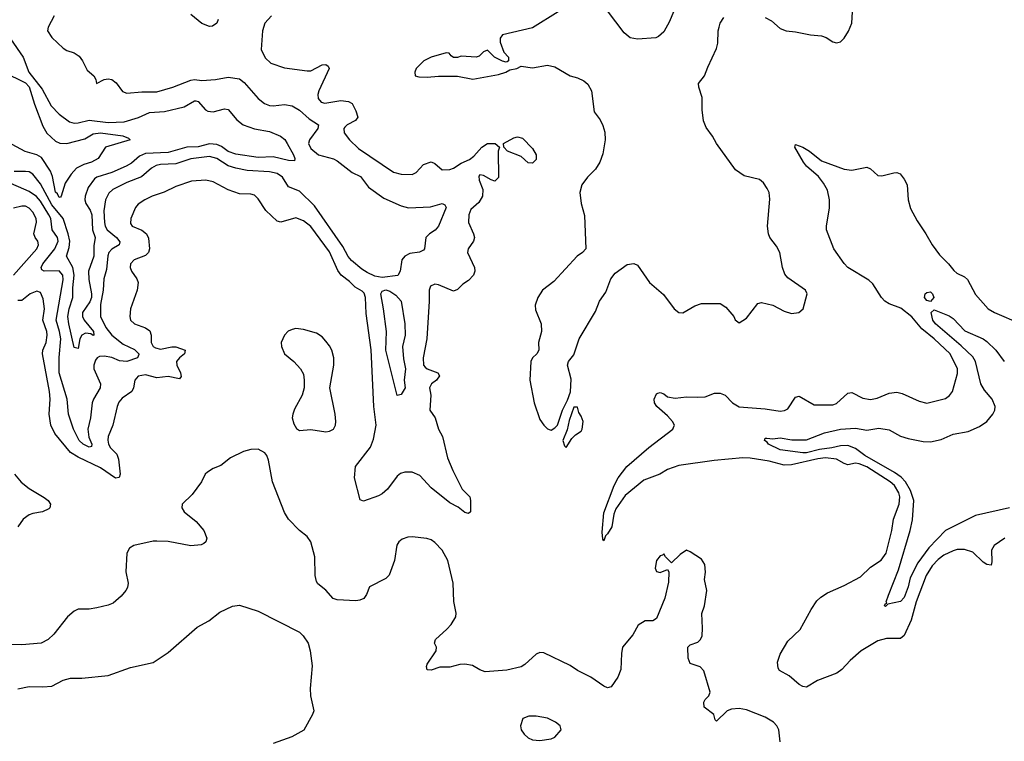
# Model space of a CAD drawing. Header units: inches. Extents: x 1384664 to 1536621, y 460766 to 646467.
# Tile 83 of 256: x 1411939 to 1417183, y 522888 to 526729. Entities that reach past the tile are written whole.
import ezdxf

# ---------------------------------------------------------------- set-up
doc = ezdxf.new("R2010")
doc.units = ezdxf.units.IN
doc.header["$MEASUREMENT"] = 0
doc.layers.add('B4512', color=7, linetype='Continuous')

msp = doc.modelspace()

# ---------------------------------------------------------------- linework, layer by layer
at = {"layer": 'B4512', "color": 5}
for points, elevation in [([(1415420.7, 526770), (1415400.2, 526719.8), (1415370, 526663.7), (1415341.4, 526638.6), (1415326.9, 526633.1), (1415230, 526625.1), (1415190, 526632.8), (1415159, 526659), (1415070, 526775.4)], 720), ([(1412122.3, 526750), (1412090.3, 526690), (1412087, 526670), (1412110, 526634), (1412170, 526577.6), (1412190, 526565.3), (1412230, 526552.9), (1412255.2, 526535.2), (1412274, 526510), (1412299.4, 526459.4), (1412334, 526430), (1412344.9, 526410), (1412348.7, 526388.7), (1412389.6, 526410.4), (1412410, 526414.3), (1412430, 526410.3), (1412452.5, 526392.5), (1412486.1, 526346.1), (1412510, 526337.3), (1412590, 526344.3), (1412670, 526344.8), (1412755.1, 526370), (1412850, 526407.4), (1412870, 526410.2), (1412910, 526406.1), (1412982, 526410), (1413050, 526423.2), (1413110, 526414.4), (1413135.3, 526395.3), (1413210, 526308.9), (1413242.7, 526282.7), (1413270, 526272.3), (1413290, 526270.2), (1413350, 526276.8), (1413390, 526271), (1413430, 526248.1), (1413481.3, 526201.2), (1413530.1, 526170.1), (1413527.2, 526150), (1413482.4, 526090), (1413478.1, 526070), (1413490, 526043.9), (1413530, 526008.8), (1413610, 525988), (1413630, 525977.3), (1413710, 525915), (1413754.3, 525894.3), (1413797, 525837), (1413879, 525778.9), (1413970, 525737.6), (1414010, 525728.4), (1414126.8, 525733.2), (1414190, 525750.3), (1414203.8, 525743.8), (1414210.2, 525730), (1414169.4, 525630.6), (1414151.9, 525608.1), (1414121.6, 525590), (1414101.7, 525570), (1414094.6, 525510), (1414090, 525502.9), (1414067.8, 525492.2), (1414016.3, 525483.7), (1413990.2, 525469.8), (1413974.6, 525450), (1413964.7, 525390), (1413952.5, 525367.5), (1413870, 525357.1), (1413830, 525364.3), (1413790, 525383.5), (1413761.2, 525401.2), (1413706.5, 525446.5), (1413688.5, 525468.5), (1413661, 525521), (1413510, 525738.3), (1413430, 525816.9), (1413370, 525839), (1413338.8, 525890), (1413310, 525910.4), (1413270, 525919), (1413150, 525926), (1413090, 525938), (1413050, 525951.2), (1412989.9, 525989.9), (1412950, 526000.4), (1412850, 525988), (1412770, 525960.9), (1412690, 525958.9), (1412666.7, 525953.3), (1412640.5, 525939.5), (1412587.6, 525892.4), (1412510, 525863.2), (1412435.3, 525824.7), (1412414, 525806), (1412396.3, 525770), (1412388.1, 525712), (1412390.1, 525650), (1412394, 525630), (1412405.7, 525610), (1412455.7, 525570), (1412472.9, 525547.1), (1412469.2, 525530), (1412430, 525507.3), (1412414, 525490), (1412407.9, 525472.1), (1412401.3, 525398.7), (1412386.9, 525350), (1412384.5, 525290), (1412370, 525212.7), (1412368.8, 525150), (1412397.9, 525090), (1412429.6, 525050), (1412490, 525001.6), (1412550, 524974.1), (1412573.3, 524950), (1412573, 524947), (1412566.2, 524930), (1412510, 524909.4), (1412470, 524912.6), (1412429.6, 524930.4), (1412390, 524938.6), (1412363.9, 524936.1), (1412352, 524930), (1412343.2, 524916.8), (1412334.2, 524890), (1412334.7, 524870), (1412369.4, 524790), (1412367.7, 524770), (1412332.2, 524710), (1412325.4, 524690), (1412316.7, 524610), (1412302.2, 524550), (1412307.7, 524507.7), (1412324.3, 524470), (1412322.5, 524457.5), (1412310, 524453.6), (1412278, 524470), (1412255.9, 524490), (1412225.7, 524550), (1412199.7, 524630), (1412192.9, 524710), (1412149.6, 524849.6), (1412149.1, 524930.9), (1412159.2, 525030), (1412152, 525070), (1412133, 525130), (1412170, 525344.9), (1412169.4, 525369.4), (1412150, 525392.8), (1412070.5, 525390.4), (1412057.5, 525397.5), (1412053.1, 525410), (1412062.8, 525430), (1412126, 525510), (1412143.6, 525550), (1412140.9, 525570), (1412111.7, 525610), (1412104.9, 525670), (1412094.7, 525690), (1412050, 525762.2), (1412028.4, 525788.4), (1411990, 525814.9), (1411863, 525870)], 660), ([(1413279.5, 526750), (1413244.9, 526710), (1413232, 526670), (1413224.4, 526570), (1413245.9, 526525.9), (1413277.5, 526497.5), (1413350, 526473.2), (1413470, 526456.8), (1413490, 526457.2), (1413550, 526488.3), (1413570, 526490.8), (1413581.3, 526481.3), (1413587.2, 526470), (1413532.8, 526350), (1413527.3, 526330), (1413528.6, 526308.6), (1413544.9, 526290), (1413565.2, 526285.2), (1413650, 526298.3), (1413690, 526293), (1413710, 526282.8), (1413730, 526244.2), (1413740.6, 526210), (1413727.7, 526192.3), (1413682.8, 526170), (1413670, 526156.4), (1413665.5, 526150), (1413667.4, 526127.4), (1413695.2, 526090), (1413743.5, 526043.5), (1413930, 525918.2), (1413970, 525906.4), (1414030, 525905), (1414050, 525916.1), (1414090, 525957.7), (1414130, 525973), (1414150, 525963.6), (1414190, 525929), (1414230, 525931.5), (1414250, 525937.8), (1414290, 525965), (1414335.6, 525984.4), (1414358, 526002), (1414399.7, 526050), (1414430, 526070.2), (1414472, 526070), (1414494, 526050), (1414486.8, 526030), (1414490, 525888.7), (1414469.7, 525869.6), (1414450, 525876), (1414410, 525899.3), (1414390, 525904), (1414384.4, 525895.6), (1414385.7, 525874.3), (1414405.1, 525825.1), (1414403.9, 525790), (1414383.9, 525756.1), (1414342.1, 525717.9), (1414331.9, 525690), (1414328.6, 525650), (1414356.8, 525590), (1414361.4, 525570), (1414355.2, 525550), (1414327, 525510), (1414323.5, 525490), (1414361, 525410), (1414362.5, 525390), (1414356.1, 525370), (1414330, 525340.3), (1414299.2, 525320.8), (1414270, 525293.3), (1414250, 525284.2), (1414170, 525318.2), (1414150, 525320.4), (1414127.4, 525310), (1414119.6, 525290), (1414120.7, 525230), (1414107.5, 525030), (1414088.3, 524930), (1414090.1, 524890), (1414099.5, 524879.5), (1414109.8, 524869.8), (1414166, 524850), (1414174.1, 524834.1), (1414158.7, 524810), (1414131.8, 524790), (1414121.5, 524770), (1414129.6, 524730), (1414124.1, 524650), (1414151.9, 524610), (1414170.1, 524550), (1414190.6, 524510), (1414216.9, 524396.9), (1414246, 524330), (1414296.2, 524230), (1414335.8, 524190), (1414340.9, 524170), (1414340.3, 524110), (1414330, 524100.5), (1414310, 524106.8), (1414274.6, 524134.6), (1414230, 524158.3), (1414130, 524236.8), (1414070, 524303.5), (1414030, 524320.2), (1413990, 524321.5), (1413966.9, 524313.1), (1413950, 524299.7), (1413898.9, 524230), (1413870, 524204.8), (1413850, 524193.9), (1413770, 524165.8), (1413752.9, 524172.9), (1413721.7, 524290), (1413727.2, 524350), (1413807, 524453), (1413824, 524496), (1413837.4, 524570), (1413826, 524670), (1413811.8, 524971.8), (1413784.3, 525164.3), (1413780.9, 525250), (1413773, 525273), (1413763.8, 525283.8), (1413725.5, 525305.5), (1413695.7, 525335.7), (1413651.3, 525370), (1413634.2, 525394.2), (1413590, 525492.5), (1413490, 525627.7), (1413450, 525658.8), (1413410, 525674.7), (1413330, 525652), (1413310, 525657), (1413250, 525713.3), (1413210, 525776.3), (1413190, 525794.2), (1413170, 525800.3), (1413110, 525802.2), (1413050, 525822.9), (1412970, 525865.5), (1412930, 525874.5), (1412854.8, 525870), (1412770, 525841.8), (1412708.5, 525811.5), (1412645.5, 525790), (1412604.9, 525770), (1412570, 525747.8), (1412556, 525730), (1412530.3, 525670), (1412530, 525644), (1412537.6, 525630), (1412590, 525607.8), (1412614.2, 525590), (1412625.7, 525565.7), (1412630.8, 525510), (1412624.6, 525490), (1412610, 525474.2), (1412548.7, 525451.3), (1412529.4, 525430), (1412527.9, 525410), (1412535, 525390), (1412562.4, 525350), (1412570.2, 525330), (1412564.7, 525290), (1412530.2, 525189.8), (1412526.2, 525150), (1412530.2, 525130.2), (1412550.4, 525110), (1412609.5, 525089.6), (1412632.2, 525072.2), (1412639.3, 525050), (1412638.6, 525010), (1412649.4, 524990), (1412662.1, 524982.1), (1412690, 524976), (1412750, 524987.7), (1412770, 524987.3), (1412820.3, 524970), (1412816.5, 524950), (1412790.5, 524929.5), (1412775, 524910), (1412776.8, 524890), (1412795, 524850), (1412799.1, 524830), (1412790, 524817.4), (1412730, 524829.9), (1412670, 524822.6), (1412610, 524839.1), (1412570, 524830.8), (1412551.7, 524810), (1412545.5, 524770), (1412536, 524750), (1412485.9, 524714.1), (1412467.5, 524692.5), (1412458.3, 524670), (1412435.4, 524570), (1412410.6, 524510), (1412408.3, 524491.7), (1412412.6, 524470), (1412422.9, 524450), (1412456.4, 524416.4), (1412465.6, 524390), (1412474.7, 524310), (1412468.3, 524291.7), (1412450, 524288.1), (1412370, 524344.5), (1412250, 524399.6), (1412210, 524426.2), (1412126.3, 524526.3), (1412105.1, 524570), (1412096.7, 524630), (1412101.7, 524710), (1412097.9, 524750), (1412060.8, 524950), (1412063.4, 524970), (1412080.1, 525010), (1412086.4, 525050), (1412083.8, 525070), (1412062.1, 525130), (1412072, 525190), (1412063.7, 525243.7), (1412050, 525277.2), (1412030, 525284.4), (1411995.6, 525270), (1411950, 525235), (1411930, 525234.8)], 680), ([(1412996.9, 526730), (1412990, 526709.7), (1412965.4, 526694.6), (1412950, 526691.9), (1412910, 526708.2), (1412850, 526757.3)], 660), ([(1414806.4, 526770), (1414670, 526686), (1414510, 526648), (1414498, 526630), (1414498, 526610), (1414516.9, 526556.9), (1414542, 526530), (1414542, 526510), (1414536, 526504), (1414530, 526502), (1414510, 526508.7), (1414468, 526530), (1414430, 526566), (1414410, 526558), (1414385.4, 526534.6), (1414370, 526529), (1414290, 526535.3), (1414270, 526528), (1414250, 526528), (1414236.4, 526536.4), (1414226, 526550), (1414210, 526553.2), (1414131.3, 526530), (1414091, 526510), (1414051, 526470), (1414042.8, 526450), (1414044.7, 526430), (1414064.9, 526424.9), (1414110, 526422.4), (1414170, 526428.5), (1414270, 526428.7), (1414352.5, 526412.5), (1414490, 526437.1), (1414528.7, 526450), (1414550, 526462.8), (1414586, 526470), (1414610, 526481), (1414670, 526473), (1414750, 526486.9), (1414790, 526477.8), (1414870, 526430.3), (1414910, 526420.3), (1414944.2, 526404.2), (1414965.5, 526385.5), (1414983.6, 526350), (1414998.3, 526238.3), (1415030, 526196.3), (1415045.4, 526165.4), (1415054.7, 526130), (1415057.1, 526090), (1415045.1, 526014.9), (1415029.4, 525970.6), (1415005.8, 525934.2), (1414963.7, 525890), (1414933.4, 525850), (1414921.7, 525810), (1414928.8, 525751.2), (1414947.1, 525687.1), (1414954.4, 525510), (1414936.3, 525490), (1414907.7, 525470), (1414784, 525336), (1414723.7, 525290), (1414699.5, 525250), (1414684.9, 525210), (1414685.5, 525185.5), (1414715.8, 525110), (1414718, 525070), (1414702.6, 525010), (1414703.8, 524970), (1414694, 524950), (1414670.3, 524929.7), (1414661.3, 524910), (1414655.8, 524810), (1414679.5, 524690), (1414710, 524601), (1414730.6, 524570), (1414750, 524550.6), (1414765.2, 524545.2), (1414770, 524544), (1414790, 524556.3), (1414803.7, 524570), (1414830, 524651.3), (1414856.6, 524703.4), (1414871.8, 524748.2), (1414875.3, 524815.3), (1414857.2, 524890), (1414862, 524910), (1414890, 524944.7), (1414919.5, 525030), (1415004.9, 525175.1), (1415027.6, 525230), (1415060.5, 525279.5), (1415087.8, 525350), (1415110, 525379.1), (1415173.6, 525426.4), (1415210, 525430.4), (1415230, 525421.6), (1415294, 525330), (1415367.1, 525267.1), (1415424.2, 525190), (1415450, 525170.4), (1415470, 525168.7), (1415534.6, 525205.4), (1415570, 525217.8), (1415670, 525218), (1415699.4, 525199.4), (1415742, 525150), (1415750, 525131.3), (1415770, 525116), (1415810, 525140.7), (1415870, 525218), (1415890, 525224.4), (1415950, 525208.9), (1416010, 525177.3), (1416050, 525165.3), (1416089, 525170), (1416111.6, 525190), (1416132.3, 525270), (1416123.7, 525290), (1416030, 525354.3), (1416014.2, 525374.2), (1416002.2, 525410), (1415987.2, 525490), (1415970, 525523.1), (1415934.6, 525570), (1415926.6, 525590), (1415922.3, 525630), (1415934, 525774), (1415929.8, 525809.8), (1415920.4, 525830), (1415900.2, 525860.2), (1415878.6, 525878.6), (1415797.6, 525897.6), (1415750.6, 525930.6), (1415649.9, 526069.9), (1415629, 526109), (1415596, 526156), (1415581.8, 526190), (1415574.4, 526250), (1415574.4, 526314.4), (1415555.8, 526370), (1415555.1, 526390), (1415586.3, 526430), (1415603.3, 526476.7), (1415650, 526576), (1415656.6, 526603.4), (1415658.9, 526670), (1415663.5, 526690), (1415670, 526710.7), (1415690, 526740.5)], 720), ([(1415910, 526740.3), (1415943.7, 526723.7), (1415990, 526682.8), (1416022, 526670), (1416070, 526664.9), (1416150, 526648), (1416210, 526643), (1416234.2, 526634.2), (1416270, 526610.7), (1416290, 526605.5), (1416310, 526611), (1416329.5, 526630.5), (1416352.7, 526667.3), (1416371.2, 526710), (1416374.5, 526770)], 720), ([(1411890, 526627.2), (1411958.5, 526530), (1411987.4, 526450), (1412058.6, 526358.6), (1412107.5, 526270), (1412150, 526225.4), (1412204.4, 526184.4), (1412230, 526178.4), (1412250, 526180.1), (1412310, 526193.7), (1412410, 526181.7), (1412494.8, 526185.2), (1412571.7, 526208.3), (1412630, 526234.1), (1412710, 526239.8), (1412815.3, 526264.7), (1412870, 526297.2), (1412876.7, 526296.7), (1412890, 526294.3), (1412929.2, 526249.2), (1412941.8, 526241.8), (1412970, 526237.7), (1413030, 526253.9), (1413050, 526251), (1413095.9, 526195.9), (1413129.3, 526169.3), (1413190, 526148.8), (1413270, 526133.9), (1413328.4, 526108.4), (1413351.1, 526091.1), (1413364.6, 526070), (1413397.2, 526010), (1413404.9, 525990), (1413402, 525978), (1413370, 525980.2), (1413290, 525998.5), (1413210, 525995.5), (1413090, 526013.3), (1413050, 526028), (1413014.1, 526054.1), (1412990, 526065), (1412950, 526067.4), (1412890, 526052.7), (1412830, 526050.2), (1412730, 526022.3), (1412610, 526016.6), (1412578.1, 526001.9), (1412534.7, 525965.3), (1412505.6, 525950), (1412430, 525916.4), (1412350, 525890.7), (1412337.9, 525882.1), (1412303.7, 525836.3), (1412288, 525790), (1412286.5, 525770), (1412292.3, 525750), (1412315, 525715), (1412324, 525690), (1412326.8, 525610), (1412341.2, 525570), (1412334.6, 525525.4), (1412334.7, 525470), (1412305.7, 525390), (1412306.9, 525346.9), (1412322.4, 525270), (1412321, 525250), (1412312.7, 525227.3), (1412274.1, 525170), (1412274.1, 525150), (1412282.2, 525130), (1412332.7, 525070), (1412334.6, 525050), (1412330, 525047.7), (1412317.3, 525057.3), (1412290, 525060.7), (1412270, 525050.5), (1412260.1, 525030), (1412250, 524979.5), (1412230, 524983.7), (1412200.4, 525110), (1412195.9, 525150), (1412202.5, 525190), (1412222.8, 525250), (1412222.6, 525302.6), (1412229.2, 525370), (1412221.5, 525410), (1412189.4, 525470), (1412203, 525517), (1412205.5, 525550), (1412197.9, 525590), (1412171.7, 525670), (1412110, 525743.9), (1412050, 525856.1), (1412010, 525906.8), (1411990, 525918.4), (1411970, 525921.6), (1411910, 525920.4)], 640), ([(1411851, 526451), (1411970, 526392), (1411990, 526370.8), (1412018.6, 526278.6), (1412062.3, 526162.3), (1412084.5, 526124.5), (1412130, 526081.8), (1412152.3, 526072.3), (1412190, 526070.6), (1412285.9, 526094.1), (1412330, 526121.5), (1412370, 526127.5), (1412487.7, 526110), (1412518, 526098), (1412526.8, 526090), (1412396, 526050), (1412358, 525990), (1412322, 525970), (1412281.7, 525958.3), (1412242.2, 525937.8), (1412212.8, 525907.2), (1412181.1, 525858.9), (1412159.3, 525790), (1412156.2, 525783.8), (1412150, 525783), (1412141.3, 525801.3), (1412130, 525811.5), (1412113.6, 525893.6), (1412102.6, 525922.6), (1412055.7, 525995.7), (1412030, 526009), (1411968.2, 526028.2), (1411852.3, 526090)], 620), ([(1417186, 523970), (1417129.2, 523930.8), (1417113.9, 523906.1), (1417117.1, 523842.9), (1417113.5, 523826.5), (1417090, 523828.8), (1417070, 523841), (1417015.6, 523895.6), (1416970, 523909.4), (1416931.4, 523908.6), (1416910, 523901.5), (1416861.6, 523878.4), (1416830, 523856.6), (1416798.2, 523821.8), (1416766.5, 523770), (1416712.8, 523630), (1416687.6, 523532.4), (1416650, 523451.8), (1416630, 523435.2), (1416554.7, 523434.7), (1416510, 523422.8), (1416421.1, 523370), (1416361.3, 523318.7), (1416318.3, 523270), (1416290.3, 523250), (1416187.5, 523212.5), (1416130, 523176.4), (1416110, 523179), (1416090, 523190.7), (1416036.9, 523236.9), (1415985, 523265), (1415978.3, 523278.3), (1415974.7, 523310), (1415990, 523352.7), (1416030, 523421.3), (1416095.9, 523484.1), (1416153.6, 523590), (1416184.8, 523635.2), (1416205.1, 523654.9), (1416241.1, 523678.9), (1416330, 523717.3), (1416416.8, 523763.2), (1416470, 523814.4), (1416527.1, 523852.9), (1416553.1, 523890), (1416583.4, 524010), (1416593.6, 524070), (1416623.1, 524150), (1416626.1, 524190), (1416621.9, 524210), (1416598.7, 524250), (1416574.9, 524270), (1416450, 524349.2), (1416410, 524365), (1416390, 524368.1), (1416350, 524359.6), (1416330, 524366), (1416288.7, 524390), (1416230, 524397.3), (1416190, 524392.3), (1416050, 524360.3), (1416010, 524358.4), (1415930, 524378.6), (1415830, 524395.9), (1415790, 524397.6), (1415637.5, 524382.5), (1415450, 524355.5), (1415390, 524334.4), (1415348.2, 524310), (1415262.7, 524277.3), (1415163.2, 524196.8), (1415114.2, 524125.8), (1415102.7, 524097.3), (1415092.1, 524030), (1415070, 523991.6), (1415058.7, 523981.3), (1415050, 523955.3), (1415044.5, 523964.5), (1415041.8, 524001.8), (1415050, 524104.9), (1415105.7, 524250), (1415127.2, 524290), (1415172.9, 524350), (1415290, 524452.5), (1415418.3, 524550), (1415421.6, 524558.4), (1415425.7, 524570), (1415416, 524590), (1415390, 524620.4), (1415332.6, 524670), (1415319.8, 524690), (1415318.2, 524710), (1415330, 524737.6), (1415338, 524742), (1415350, 524745.5), (1415370, 524737.1), (1415390, 524721.7), (1415430, 524714.5), (1415490, 524721.9), (1415550, 524719.1), (1415590, 524722.3), (1415639.7, 524740.3), (1415670, 524741), (1415695.5, 524730), (1415735.6, 524690), (1415770, 524668.6), (1415910, 524658.3), (1415990, 524645.9), (1416011.6, 524648.4), (1416030, 524658), (1416070, 524720.3), (1416090, 524725), (1416170, 524679.8), (1416270, 524679), (1416290, 524686.5), (1416350, 524740.8), (1416370, 524744.4), (1416430, 524715), (1416470, 524707.2), (1416506.1, 524713.9), (1416570, 524740.3), (1416610, 524746.5), (1416639.4, 524739.4), (1416730, 524698.7), (1416770, 524688.7), (1416870, 524713.1), (1416891.4, 524728.6), (1416906.9, 524750), (1416933.8, 524846.2), (1416933.8, 524870), (1416894.5, 524950), (1416809.2, 525030), (1416743.5, 525083.5), (1416690, 525148.1), (1416632.7, 525192.7), (1416570, 525216), (1416547.1, 525230), (1416529.4, 525250), (1416483.5, 525323.5), (1416462.2, 525342.2), (1416349.9, 525410), (1416330, 525431.5), (1416275.4, 525510), (1416236, 525610), (1416235.3, 525630), (1416252, 525728), (1416251.1, 525770), (1416240.7, 525820.7), (1416219.7, 525859.7), (1416193.8, 525893.8), (1416130, 525949.4), (1416114.3, 525970), (1416066.6, 526050), (1416070, 526064.7), (1416110, 526050.2), (1416144.9, 526030), (1416210, 525977.7), (1416330, 525933.4), (1416370, 525927.4), (1416450, 525944.4), (1416470, 525934.9), (1416510, 525899.1), (1416530, 525898.4), (1416594.4, 525914.4), (1416610, 525914.9), (1416628.2, 525908.2), (1416650, 525880.7), (1416665.7, 525850), (1416670.8, 525770), (1416684, 525724), (1416718, 525658), (1416764.6, 525590), (1416798.4, 525530), (1416837.5, 525477.5), (1416885, 525430), (1416913.6, 525393.6), (1416930, 525380.3), (1416970, 525361.1), (1416986.6, 525346.6), (1417030, 525266.4), (1417097.1, 525190), (1417130.6, 525170), (1417271.3, 525110)], 680), ([(1411906.8, 525370), (1412030, 525509.4), (1412039.5, 525530), (1412035.3, 525550), (1412021.4, 525570), (1412014.7, 525590), (1412028.2, 525651.8), (1412027.3, 525670), (1412010, 525704.2), (1411990, 525725.7), (1411970, 525736.7), (1411950, 525736.7), (1411906.2, 525726.2)], 680), ([(1417210, 524131), (1417030, 524090.5), (1416870, 524009.9), (1416781.5, 523918.5), (1416722.5, 523837.5), (1416681.4, 523758.6), (1416670, 523709.6), (1416650, 523653), (1416630, 523633), (1416562, 523618), (1416550, 523605.2), (1416544, 523610), (1416550, 523622), (1416556.4, 523623.6), (1416554, 523630), (1416566.6, 523666.6), (1416619.7, 523800.3), (1416681.8, 524010), (1416693.3, 524066.7), (1416700.8, 524170), (1416683, 524223), (1416655.9, 524270), (1416633.9, 524293.9), (1416598.6, 524318.6), (1416440.9, 524410), (1416390, 524446.4), (1416350, 524462.3), (1416310, 524460.6), (1416264.9, 524450), (1416198.1, 524441.9), (1416130, 524423), (1416110, 524422.8), (1415990, 524439.9), (1415926.3, 524470), (1415920.1, 524480.1), (1415905.1, 524490), (1415910, 524501), (1415918, 524502), (1415950, 524498.4), (1415990, 524503), (1416052, 524492), (1416130, 524493.1), (1416225.2, 524530), (1416310.9, 524549.1), (1416390, 524554), (1416450, 524544.1), (1416514.6, 524554.6), (1416570, 524545.4), (1416630, 524513.1), (1416670, 524499), (1416750, 524484.1), (1416790, 524482), (1416846, 524494), (1416910, 524522.4), (1416990, 524537.6), (1417050, 524564.4), (1417090, 524590.3), (1417121.8, 524630), (1417131.6, 524650), (1417134.5, 524670), (1417117.6, 524710), (1417077, 524757), (1417057.9, 524790), (1417029.9, 524910), (1417014.7, 524934.7), (1416953.6, 524993.6), (1416816.5, 525110), (1416802.5, 525130), (1416793.3, 525170), (1416810, 525185.3), (1416890, 525153.4), (1416910, 525138.6), (1416972.2, 525072.2), (1417070, 525030.1), (1417090, 525015.8), (1417137.5, 524970), (1417182.9, 524910)], 660), ([(1415990, 522885.2), (1415982.1, 522950), (1415971.7, 522970), (1415953, 522990), (1415910, 523016.3), (1415810, 523055.2), (1415770, 523061.9), (1415730, 523059), (1415707.1, 523050), (1415650, 522996), (1415643, 523003), (1415635.8, 523030), (1415584.7, 523070), (1415583.1, 523096.9), (1415589, 523111), (1415609.8, 523130.2), (1415615.9, 523150), (1415582.6, 523262.6), (1415563.9, 523283.9), (1415510, 523302), (1415499.7, 523330), (1415497, 523390), (1415510, 523401.6), (1415550, 523415.5), (1415564.5, 523430), (1415573, 523450), (1415575.6, 523490), (1415571.5, 523568.5), (1415586, 523610), (1415598.7, 523690), (1415586, 523750), (1415591.9, 523788.1), (1415587.6, 523830), (1415570, 523857), (1415510, 523897.2), (1415490, 523905.2), (1415457.3, 523882.7), (1415410, 523838), (1415378, 523870), (1415370, 523886), (1415362, 523878), (1415350, 523875.3), (1415331, 523850), (1415324, 523810), (1415330, 523792), (1415350, 523786), (1415390, 523802), (1415396, 523790), (1415394.9, 523734.9), (1415374.9, 523650), (1415330, 523542), (1415310.7, 523529.3), (1415270, 523529.4), (1415233.3, 523506.7), (1415205.1, 523454.9), (1415150.4, 523390), (1415144.2, 523355.8), (1415140.3, 523270), (1415124.7, 523230), (1415090, 523177.4), (1415070, 523172.1), (1415050, 523182.2), (1414980.4, 523230), (1414910, 523265.3), (1414870, 523292.4), (1414730, 523359.7), (1414710, 523360.5), (1414690, 523352.8), (1414630, 523296.9), (1414610, 523284), (1414532.8, 523267.2), (1414418.4, 523258.4), (1414390, 523268.5), (1414350, 523290.9), (1414310, 523299.1), (1414282.9, 523297.1), (1414230, 523283.6), (1414177.1, 523282.9), (1414130, 523267), (1414110, 523269.2), (1414106, 523286), (1414110, 523298), (1414157.2, 523370), (1414159, 523390), (1414149, 523410), (1414154, 523430), (1414214.9, 523485.1), (1414236.9, 523510), (1414262.4, 523550), (1414263, 523570), (1414251.8, 523631.8), (1414247.4, 523730), (1414219.5, 523850), (1414190, 523906.2), (1414150, 523947.1), (1414130, 523960.4), (1414107.9, 523967.9), (1414030, 523976.8), (1414005.8, 523974.2), (1413975.9, 523964.1), (1413957.6, 523950), (1413948.4, 523931.6), (1413934.7, 523850), (1413906.8, 523773.2), (1413890, 523754.7), (1413802, 523710), (1413786, 523670), (1413771.7, 523648.3), (1413750, 523638.7), (1413730, 523636.3), (1413630, 523641.3), (1413608.2, 523648.2), (1413570, 523692.7), (1413526.2, 523726.2), (1413519.3, 523739.3), (1413512.3, 523770), (1413511.6, 523870), (1413489.7, 523949.7), (1413470, 523978), (1413429.3, 524010), (1413371.2, 524071.2), (1413350, 524105.2), (1413285.1, 524270), (1413264.8, 524384.8), (1413256, 524410), (1413244.1, 524424.1), (1413210, 524442.7), (1413170, 524442), (1413131.3, 524430), (1413062.4, 524397.6), (1413010, 524356), (1412970, 524340.9), (1412938.8, 524321.2), (1412927.3, 524310), (1412908, 524270), (1412857.7, 524202.3), (1412804, 524150), (1412802, 524130), (1412814.9, 524110), (1412878.5, 524058.5), (1412920.3, 524010), (1412935.8, 523970), (1412930.4, 523949.6), (1412919.9, 523940.1), (1412905.5, 523934.5), (1412850, 523928.6), (1412730, 523951.2), (1412670, 523954.1), (1412650, 523953.4), (1412546.8, 523930), (1412524.4, 523915.6), (1412510.4, 523890), (1412504.9, 523790), (1412516.9, 523730), (1412513.4, 523706.6), (1412505.3, 523690), (1412479.7, 523660.3), (1412436.7, 523623.3), (1412410, 523612.2), (1412350, 523598), (1412310, 523592.1), (1412250, 523591.2), (1412230, 523580.7), (1412193.4, 523550), (1412121.8, 523458.2), (1412090.2, 523429.8), (1412054, 523410), (1411950, 523401.1), (1411785.5, 523405.5)], 720), ([(1411911.3, 524310), (1411947.4, 524267.4), (1411990, 524233.8), (1412070, 524185.7), (1412090.3, 524170), (1412103.1, 524150), (1412099.1, 524130), (1412093.7, 524126.3), (1412060.7, 524110), (1412010, 524101.2), (1411990, 524093.3), (1411958, 524070), (1411929.5, 524030.5)], 680), ([(1411930, 523168), (1411990, 523179.5), (1412062.7, 523177.3), (1412110, 523182.4), (1412170, 523214), (1412210, 523224.2), (1412270, 523223.7), (1412410, 523239), (1412530, 523281.3), (1412650, 523307.4), (1412730, 523360.3), (1412884.6, 523495.4), (1412946.6, 523530), (1413004.9, 523575.1), (1413071.8, 523608.2), (1413110, 523613), (1413210, 523580.4), (1413428.8, 523468.8), (1413448.9, 523448.9), (1413474.9, 523410), (1413486.4, 523370), (1413497.1, 523290), (1413485.5, 523170), (1413488, 523130), (1413504.9, 523050), (1413499.1, 523030), (1413452.9, 522947.1), (1413388.5, 522911.5), (1413290, 522876.2)], 720)]:
    msp.add_lwpolyline(points, dxfattribs=dict(at, elevation=elevation))
for points, elevation in [([(1414670, 525965.1), (1414647.2, 525967.2), (1414610, 526001.2), (1414538, 526030), (1414518, 526050), (1414515.3, 526070), (1414570, 526100.4), (1414590, 526106), (1414617.5, 526097.5), (1414670, 526043.8), (1414690.2, 526010), (1414690, 525984.5)], 680), ([(1413950, 524729.4), (1413889.5, 524969.5), (1413892.4, 525070), (1413877.6, 525190), (1413862.1, 525270), (1413870, 525284.4), (1413890, 525291), (1413910, 525284.5), (1413942.6, 525262.6), (1413970.5, 525230.5), (1413990.1, 525110.1), (1413991.6, 525050), (1413978.1, 524990), (1413983, 524923), (1413993.8, 524870), (1413986.3, 524810), (1413992.1, 524770), (1413970, 524734.3)], 660), ([(1416790, 525229.2), (1416770, 525234.5), (1416757.6, 525250), (1416762, 525270), (1416770, 525277.4), (1416790, 525280.4), (1416800.4, 525270), (1416807.7, 525250)], 660), ([(1413410, 525085.1), (1413390, 525080.5), (1413369.2, 525070.8), (1413348.7, 525050), (1413332, 525010), (1413333.7, 524990), (1413350.4, 524950), (1413399.3, 524910), (1413434.9, 524870), (1413450, 524842), (1413454.8, 524810), (1413454.8, 524770), (1413444, 524730), (1413403.4, 524656.6), (1413393.4, 524630), (1413390.9, 524609.1), (1413398.5, 524578.5), (1413413.7, 524553.7), (1413430, 524542.8), (1413490, 524548.4), (1413570, 524536), (1413590, 524538.3), (1413610, 524548.9), (1413620.4, 524570), (1413623.5, 524590), (1413620.2, 524630), (1413591.7, 524770), (1413612.5, 524890), (1413611.6, 524930), (1413600.9, 524970), (1413590, 524993.6), (1413570, 525018.7), (1413550, 525040.5), (1413520.4, 525060.4), (1413450, 525080.5)], 720), ([(1414910, 524666), (1414890, 524666), (1414865.2, 524594.8), (1414854, 524546), (1414831, 524490), (1414841, 524461), (1414850, 524452), (1414879.5, 524500.5), (1414900.1, 524519.9), (1414930, 524538.8), (1414935.6, 524550), (1414940.7, 524590), (1414930, 524619), (1414917.5, 524637.5)], 720), ([(1414690, 523021.8), (1414650, 523021.5), (1414619.1, 523010), (1414605.5, 522970), (1414610.4, 522950), (1414626.1, 522926.1), (1414646.5, 522906.5), (1414670, 522896.4), (1414710, 522892.2), (1414770, 522901.3), (1414790, 522910.6), (1414822.9, 522950), (1414817.6, 522970), (1414793.3, 522990), (1414750.5, 523010.5)], 740)]:
    msp.add_lwpolyline(points, close=True, dxfattribs=dict(at, elevation=elevation))

doc.saveas('drawing.dxf')
